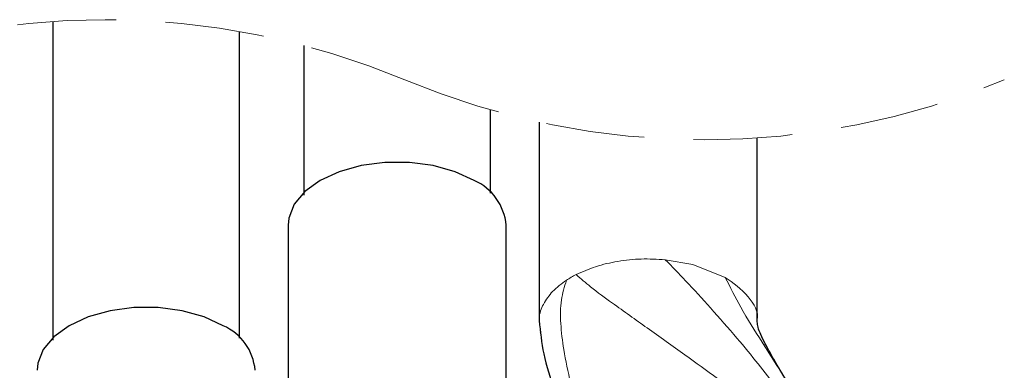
# Model space of a CAD drawing. Header units: millimetres. Extents: x 5 to 418, y 2 to 292.
# Tile 15 of 32: x 361.3 to 373.94, y 89.54 to 94.04. Entities that reach past the tile are written whole.
import ezdxf

# ---------------------------------------------------------------- set-up
doc = ezdxf.new("R2010")
doc.units = ezdxf.units.MM
doc.linetypes.add('HIDDEN', pattern=[1.905, 1.27, -0.635])

msp = doc.modelspace()

# ---------------------------------------------------------------- linework, layer by layer
at = {"color": 7, "linetype": 'Continuous', "lineweight": 25}
for p, q in [((361.7202, 94.0126), (361.7202, 89.9254)), ((364.1201, 89.9513), (364.1201, 93.8855)), ((367.3445, 91.8127), (367.3445, 92.8805)), ((367.969, 92.7237), (367.969, 90.1597)), ((370.769, 90.1597), (370.769, 92.5183)), ((364.7446, 91.4011), (364.7446, 88.2983)), ((367.5446, 88.2983), (367.5446, 91.4011)), ((367.994, 89.9967), (367.9862, 90.0333))]:
    msp.add_line(p, q, dxfattribs=at)
at = {"color": 7, "linetype": 'Continuous', "lineweight": 18}
for p, q in [((369.588, 90.958), (369.9431, 90.8968)), ((369.9431, 90.8968), (370.3589, 90.7312))]:
    msp.add_line(p, q, dxfattribs=at)
at = {"color": 7, "linetype": 'Continuous', "lineweight": 25, "flags": 128}
for points in [[(364.9446, 93.7051), (364.9446, 93.5792), (364.9446, 91.7868)], [(367.1345, 91.9726), (366.8894, 92.0855), (366.6069, 92.164), (366.3013, 92.2043), (365.9878, 92.2043), (365.6822, 92.164), (365.3997, 92.0855), (365.1546, 91.9726), (364.9591, 91.8311), (364.8231, 91.6681), (364.7534, 91.4916), (364.7446, 91.4011)], [(363.9101, 90.1112), (363.665, 90.2241), (363.3825, 90.3026), (363.0769, 90.3429), (362.7634, 90.3429), (362.4578, 90.3026), (362.1753, 90.2241), (361.9302, 90.1112), (361.7347, 89.9697), (361.5987, 89.8067), (361.529, 89.6302), (361.5201, 89.5397)]]:
    msp.add_lwpolyline(points, dxfattribs=at)
at = {"color": 7, "linetype": 'HIDDEN', "lineweight": 18}
for centre, start, end in [((362.3948, 84.0263), 67.38014, 112.61986), ((370.0941, 102.5045), 247.38014, 292.61986)]:
    msp.add_arc(centre, 10.009, start, end, dxfattribs=at)
at = {"color": 7, "linetype": 'Continuous', "lineweight": 25}
for centre, start, end in [((366.8591, 91.3421), 4.91909, 66.40075), ((363.6347, 89.4807), 4.9197, 66.40067)]:
    msp.add_arc(centre, 0.688, start, end, dxfattribs=at)
at = {"color": 7, "linetype": 'Continuous', "lineweight": 18}
msp.add_arc((369.0403, 89.5878), 1.3208, 116.88111, 123.1109, dxfattribs=at)
for points, knots in [([(368.4431, 90.7659), (368.526, 90.8027), (368.698, 90.8789), (368.9816, 90.9419), (369.2818, 90.9747), (369.4856, 90.9635), (369.588, 90.958)], [0, 0, 0, 0, 0.23099989, 0.47952773, 0.73856507, 1, 1, 1, 1]), ([(371.3253, 88.7851), (371.323, 88.8014), (371.3176, 88.8401), (371.2814, 88.9201), (371.189, 89.0836), (371.0165, 89.3244), (370.7767, 89.6319), (370.4921, 89.9739), (370.1811, 90.3296), (369.8749, 90.6669), (369.6761, 90.8686), (369.588, 90.958)], [0, 0, 0, 0, 0.0174883, 0.0417922, 0.093247, 0.2192664, 0.358579, 0.5116559, 0.6962566, 0.8653947, 1, 1, 1, 1]), ([(367.9745, 90.1767), (367.9733, 90.1879), (367.9654, 90.2599), (368.0224, 90.3959), (368.1397, 90.5636), (368.2567, 90.6489), (368.3188, 90.6942)], [0, 0, 0, 0, 0.052409, 0.3346463, 0.6464986, 1, 1, 1, 1]), ([(368.3188, 90.6942), (368.2934, 90.6109), (368.2384, 90.431), (368.2424, 90.1277), (368.3012, 89.628), (368.4486, 89.0804), (368.6325, 88.5175), (368.7709, 88.1213), (368.8682, 87.8453), (368.9106, 87.69), (368.9198, 87.6399), (368.9207, 87.6226), (368.9211, 87.615)], [0, 0, 0, 0, 0.0816904, 0.1763529, 0.2825789, 0.5563817, 0.7080689, 0.8411229, 0.9520429, 0.983705, 0.9928255, 1, 1, 1, 1]), ([(370.9482, 88.7851), (370.9471, 88.7931), (370.9448, 88.8111), (370.9306, 88.8387), (370.8968, 88.8903), (370.7936, 89.0024), (370.5753, 89.1912), (370.2412, 89.4484), (369.8202, 89.7543), (369.368, 90.0735), (368.9628, 90.3627), (368.6544, 90.585), (368.5045, 90.7134), (368.4431, 90.7659)], [0, 0, 0, 0, 0.0074367, 0.0168865, 0.0285873, 0.0651125, 0.1585374, 0.2982714, 0.4590805, 0.6449261, 0.815543, 0.924549, 1, 1, 1, 1]), ([(370.3589, 90.7312), (370.4236, 90.6029), (370.5673, 90.3177), (370.8359, 89.8957), (371.0843, 89.5036), (371.2849, 89.1811), (371.4072, 88.9607), (371.4903, 88.7993), (371.5072, 88.7113), (371.5139, 88.6763)], [0, 0, 0, 0, 0.1822246, 0.4051571, 0.6342159, 0.7717178, 0.8866607, 0.9549879, 1, 1, 1, 1]), ([(370.3589, 90.7312), (370.4612, 90.6584), (370.6473, 90.526), (370.7964, 90.2826), (370.766, 90.1766), (370.7648, 90.1723)], [0, 0, 0, 0, 0.5395653, 0.9815563, 1, 1, 1, 1])]:
    msp.add_open_spline(points, degree=3, knots=knots, dxfattribs=at)
at = {"color": 7, "linetype": 'Continuous', "lineweight": 25}
for points, knots in [([(367.969, 90.1769), (367.9839, 90.0337), (368.0153, 89.7319), (368.1583, 89.2997), (368.3076, 88.8894), (368.4488, 88.539), (368.5714, 88.2427), (368.6829, 87.9736), (368.7695, 87.7573), (368.8208, 87.6107), (368.837, 87.5498), (368.8421, 87.5232), (368.8427, 87.5119), (368.843, 87.5069)], [0, 0, 0, 0, 0.1527001, 0.3218668, 0.4818322, 0.6176943, 0.7234861, 0.8229599, 0.9275996, 0.9712569, 0.988013, 0.9946656, 1, 1, 1, 1]), ([(371.592, 88.5672), (371.585, 88.6049), (371.5382, 88.8587), (371.2453, 89.2344), (370.9875, 89.6651), (370.8358, 89.9473), (370.7799, 90.081), (370.7721, 90.1378), (370.7689, 90.1617)], [0, 0, 0, 0, 0.0634897, 0.4273989, 0.7610218, 0.904974, 0.9600995, 1, 1, 1, 1])]:
    msp.add_open_spline(points, degree=3, knots=knots, dxfattribs=at)

doc.saveas('drawing.dxf')
